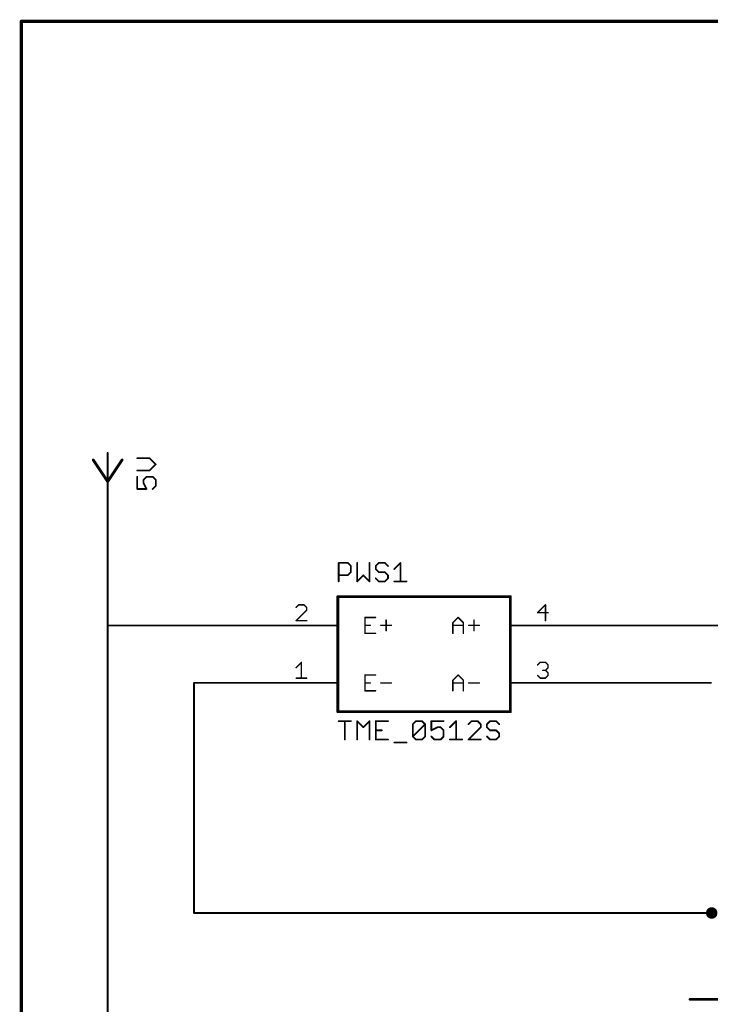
# Model space of a CAD drawing. Extents: x -74 to 107, y -89 to 175.
# Tile 11 of 25: x -74 to -13, y 88 to 175. Entities that reach past the tile are written whole.
import ezdxf

# ---------------------------------------------------------------- set-up
doc = ezdxf.new("R2010")
doc.units = 0
for name, color, linetype in [('91', 94, 'CONTINUOUS'), ('94', 14, 'CONTINUOUS'), ('95', 251, 'CONTINUOUS'), ('96', 251, 'CONTINUOUS')]:
    doc.layers.add(name, color=color, linetype=linetype)

msp = doc.modelspace()

# ---------------------------------------------------------------- linework, layer by layer
at = {"layer": '91', "const_width": 0.1524}
for points in [[(-66.04, 121.92), (-66.04, 134.62)], [(-66.04, 121.92), (-50.8, 121.92)], [(-66.04, 81.28), (-66.04, 121.92)], [(-27.94, 121.92), (-25.4, 121.92)], [(10.16, 121.92), (-25.4, 121.92)], [(-50.8, 116.84), (-58.42, 116.84)], [(-58.42, 116.84), (-58.42, 96.52)], [(-12.7, 116.84), (-25.4, 116.84)], [(-12.7, 96.52), (-58.42, 96.52)]]:
    msp.add_lwpolyline(points, dxfattribs=at)
at = {"layer": '91'}
for points, const_width in [([(-66.0019, 134.62, 1), (-66.0781, 134.62)], 0.0762), ([(-66.04, 121.9581, 1), (-66.04, 121.8819)], 0.0762), ([(-66.0019, 121.92, 1), (-66.0781, 121.92)], 0.0762), ([(-66.0781, 121.92, 1), (-66.0019, 121.92)], 0.0762), ([(-50.8, 121.8819, 1), (-50.8, 121.9581)], 0.0762), ([(-27.94, 121.9581, 1), (-27.94, 121.8819)], 0.0762), ([(-25.4, 121.9581, 1), (-25.4, 121.8819)], 0.0762), ([(-25.4, 121.8819, 1), (-25.4, 121.9581)], 0.0762), ([(-58.42, 116.8781, 1), (-58.42, 116.8019)], 0.0762), ([(-58.3819, 116.84, 1), (-58.4581, 116.84)], 0.0762), ([(-50.8, 116.8019, 1), (-50.8, 116.8781)], 0.0762), ([(-25.4, 116.8781, 1), (-25.4, 116.8019)], 0.0762), ([(-58.42, 96.5581, 1), (-58.42, 96.4819)], 0.0762), ([(-58.4581, 96.52, 1), (-58.3819, 96.52)], 0.0762), ([(-12.7, 96.266, 1), (-12.7, 96.774, 1), (-12.7, 96.266)], 0.508)]:
    msp.add_lwpolyline(points, format="xyb", dxfattribs=dict(at, const_width=const_width))
at = {"layer": '94'}
for points, const_width in [([(-73.66, -88.9), (-73.66, 175.26)], 0.3), ([(-73.66, 175.26), (106.68, 175.26)], 0.3), ([(-67.31, 136.525), (-66.04, 134.62)], 0.254), ([(-66.04, 134.62), (-64.77, 136.525)], 0.254), ([(-66.04, 137.16), (-66.04, 134.62)], 0.1524), ([(-45.72, 124.46), (-30.48, 124.46)], 0.254), ([(-45.72, 114.3), (-45.72, 124.46)], 0.254), ([(-30.48, 124.46), (-30.48, 114.3)], 0.254), ([(-50.8, 121.92), (-45.72, 121.92)], 0.1524), ([(-25.4, 121.92), (-30.48, 121.92)], 0.1524), ([(-50.8, 116.84), (-45.72, 116.84)], 0.1524), ([(-25.4, 116.84), (-30.48, 116.84)], 0.1524), ([(-30.48, 114.3), (-45.72, 114.3)], 0.254), ([(-14.605, 88.9), (-10.795, 88.9)], 0.254)]:
    msp.add_lwpolyline(points, dxfattribs=dict(at, const_width=const_width))
for points, const_width in [([(-73.585, 175.26, 1), (-73.735, 175.26)], 0.15), ([(-73.66, 175.335, 1), (-73.66, 175.185)], 0.15), ([(-67.2572, 136.5602, 1), (-67.3628, 136.4898)], 0.127), ([(-66.0019, 137.16, 1), (-66.0781, 137.16)], 0.0762), ([(-64.7172, 136.4898, 1), (-64.8228, 136.5602)], 0.127), ([(-66.0928, 134.6552, 1), (-65.9872, 134.5848)], 0.127), ([(-66.0928, 134.5848, 1), (-65.9872, 134.6552)], 0.127), ([(-66.0781, 134.62, 1), (-66.0019, 134.62)], 0.0762), ([(-45.72, 124.5235, 1), (-45.72, 124.3965)], 0.127), ([(-45.6565, 124.46, 1), (-45.7835, 124.46)], 0.127), ([(-30.4165, 124.46, 1), (-30.5435, 124.46)], 0.127), ([(-30.48, 124.3965, 1), (-30.48, 124.5235)], 0.127), ([(-50.8, 121.9581, 1), (-50.8, 121.8819)], 0.0762), ([(-45.72, 121.8819, 1), (-45.72, 121.9581)], 0.0762), ([(-30.48, 121.9581, 1), (-30.48, 121.8819)], 0.0762), ([(-25.4, 121.8819, 1), (-25.4, 121.9581)], 0.0762), ([(-50.8, 116.8781, 1), (-50.8, 116.8019)], 0.0762), ([(-45.72, 116.8019, 1), (-45.72, 116.8781)], 0.0762), ([(-30.48, 116.8781, 1), (-30.48, 116.8019)], 0.0762), ([(-25.4, 116.8019, 1), (-25.4, 116.8781)], 0.0762), ([(-45.72, 114.3635, 1), (-45.72, 114.2365)], 0.127), ([(-45.7835, 114.3, 1), (-45.6565, 114.3)], 0.127), ([(-30.5435, 114.3, 1), (-30.4165, 114.3)], 0.127), ([(-30.48, 114.2365, 1), (-30.48, 114.3635)], 0.127), ([(-14.605, 88.9635, 1), (-14.605, 88.8365)], 0.127)]:
    msp.add_lwpolyline(points, format="xyb", dxfattribs=dict(at, const_width=const_width))
at = {"layer": '95'}
for points, const_width in [([(-45.6438, 125.8062), (-45.6438, 127.4332)], 0.1524), ([(-45.6438, 127.4332), (-44.8303, 127.4332)], 0.1524), ([(-44.8303, 127.4332), (-44.5591, 127.162)], 0.1524), ([(-44.5591, 127.162), (-44.5591, 126.6197)], 0.1524), ([(-44.0066, 127.4332), (-44.0066, 125.8062)], 0.1524), ([(-42.922, 125.8062), (-42.922, 127.4332)], 0.1524), ([(-42.0983, 127.4332), (-42.3695, 127.162)], 0.1524), ([(-42.3695, 127.162), (-42.3695, 126.8909)], 0.1524), ([(-42.3695, 126.8909), (-42.0983, 126.6197)], 0.1524), ([(-41.556, 127.4332), (-42.0983, 127.4332)], 0.1524), ([(-41.2848, 127.162), (-41.556, 127.4332)], 0.1524), ([(-40.7323, 126.8909), (-40.19, 127.4332)], 0.1524), ([(-40.19, 127.4332), (-40.19, 125.8062)], 0.1524), ([(-44.8303, 126.3485), (-45.6438, 126.3485)], 0.1524), ([(-44.5591, 126.6197), (-44.8303, 126.3485)], 0.1524), ([(-44.0066, 125.8062), (-43.4643, 126.3485)], 0.1524), ([(-43.4643, 126.3485), (-42.922, 125.8062)], 0.1524), ([(-42.0983, 125.8062), (-42.3695, 126.0774)], 0.1524), ([(-42.0983, 126.6197), (-41.556, 126.6197)], 0.1524), ([(-41.556, 126.6197), (-41.2848, 126.3485)], 0.1524), ([(-41.2848, 126.0774), (-41.556, 125.8062)], 0.1524), ([(-41.2848, 126.3485), (-41.2848, 126.0774)], 0.1524), ([(-41.556, 125.8062), (-42.0983, 125.8062)], 0.1524), ([(-40.7323, 125.8062), (-39.6477, 125.8062)], 0.1524), ([(-49.1635, 123.7373), (-49.3966, 123.5043)], 0.127), ([(-48.6975, 123.7373), (-49.1635, 123.7373)], 0.127), ([(-48.4644, 123.5043), (-48.6975, 123.7373)], 0.127), ([(-48.4644, 123.2712), (-48.4644, 123.5043)], 0.127), ([(-27.3806, 123.7373), (-28.0797, 123.0382)], 0.127), ([(-27.3806, 122.3391), (-27.3806, 123.7373)], 0.127), ([(-49.3966, 122.3391), (-48.4644, 123.2712)], 0.127), ([(-42.3876, 122.6197), (-43.3197, 122.6197)], 0.127), ([(-43.3197, 122.6197), (-43.3197, 121.2215)], 0.127), ([(-35.5599, 122.1536), (-35.0938, 122.6197)], 0.127), ([(-35.0938, 122.6197), (-34.6277, 122.1536)], 0.127), ([(-28.0797, 123.0382), (-27.1476, 123.0382)], 0.127), ([(-48.4644, 122.3391), (-49.3966, 122.3391)], 0.127), ([(-43.3197, 121.9206), (-42.8536, 121.9206)], 0.127), ([(-41.9164, 121.9206), (-40.9843, 121.9206)], 0.127), ([(-41.4504, 122.3867), (-41.4504, 121.4545)], 0.127), ([(-35.5599, 121.2215), (-35.5599, 122.1536)], 0.127), ([(-35.5599, 121.9206), (-34.6277, 121.9206)], 0.127), ([(-34.6277, 122.1536), (-34.6277, 121.2215)], 0.127), ([(-34.1566, 121.9206), (-33.2245, 121.9206)], 0.127), ([(-33.6905, 122.3867), (-33.6905, 121.4545)], 0.127), ([(-43.3197, 121.2215), (-42.3876, 121.2215)], 0.127), ([(-49.3966, 118.1912), (-48.9305, 118.6573)], 0.127), ([(-48.9305, 118.6573), (-48.9305, 117.2591)], 0.127), ([(-28.0797, 118.4243), (-27.8467, 118.6573)], 0.127), ([(-27.8467, 118.6573), (-27.3806, 118.6573)], 0.127), ([(-27.3806, 118.6573), (-27.1476, 118.4243)], 0.127), ([(-27.1476, 118.4243), (-27.1476, 118.1912)], 0.127), ([(-42.3876, 117.5397), (-43.3197, 117.5397)], 0.127), ([(-43.3197, 117.5397), (-43.3197, 116.1415)], 0.127), ([(-35.5599, 117.0736), (-35.0938, 117.5397)], 0.127), ([(-35.0938, 117.5397), (-34.6277, 117.0736)], 0.127), ([(-27.8467, 117.2591), (-28.0797, 117.4921)], 0.127), ([(-27.3806, 117.9582), (-27.6136, 117.9582)], 0.127), ([(-27.1476, 118.1912), (-27.3806, 117.9582)], 0.127), ([(-27.3806, 117.9582), (-27.1476, 117.7252)], 0.127), ([(-27.1476, 117.4921), (-27.3806, 117.2591)], 0.127), ([(-27.1476, 117.7252), (-27.1476, 117.4921)], 0.127), ([(-49.3966, 117.2591), (-48.4644, 117.2591)], 0.127), ([(-43.3197, 116.8406), (-42.8536, 116.8406)], 0.127), ([(-41.9164, 116.8406), (-40.9843, 116.8406)], 0.127), ([(-35.5599, 116.1415), (-35.5599, 117.0736)], 0.127), ([(-35.5599, 116.8406), (-34.6277, 116.8406)], 0.127), ([(-34.6277, 117.0736), (-34.6277, 116.1415)], 0.127), ([(-34.1566, 116.8406), (-33.2245, 116.8406)], 0.127), ([(-27.3806, 117.2591), (-27.8467, 117.2591)], 0.127), ([(-43.3197, 116.1415), (-42.3876, 116.1415)], 0.127)]:
    msp.add_lwpolyline(points, dxfattribs=dict(at, const_width=const_width))
for points, const_width in [([(-45.6057, 127.4332, 1), (-45.6819, 127.4332)], 0.0762), ([(-45.6438, 127.4713, 1), (-45.6438, 127.3951)], 0.0762), ([(-44.8034, 127.4601, 1), (-44.8572, 127.4062)], 0.0762), ([(-44.8303, 127.3951, 1), (-44.8303, 127.4713)], 0.0762), ([(-44.521, 127.162, 1), (-44.5972, 127.162)], 0.0762), ([(-44.5861, 127.1351, 1), (-44.5322, 127.189)], 0.0762), ([(-43.9685, 127.4332, 1), (-44.0447, 127.4332)], 0.0762), ([(-42.8839, 127.4332, 1), (-42.9601, 127.4332)], 0.0762), ([(-42.3314, 127.162, 1), (-42.4076, 127.162)], 0.0762), ([(-42.3964, 127.189, 1), (-42.3425, 127.1351)], 0.0762), ([(-42.3425, 126.9178, 1), (-42.3964, 126.8639)], 0.0762), ([(-42.0983, 127.4713, 1), (-42.0983, 127.3951)], 0.0762), ([(-42.0714, 127.4062, 1), (-42.1253, 127.4601)], 0.0762), ([(-41.5291, 127.4601, 1), (-41.5829, 127.4062)], 0.0762), ([(-41.556, 127.3951, 1), (-41.556, 127.4713)], 0.0762), ([(-41.3118, 127.1351, 1), (-41.2579, 127.189)], 0.0762), ([(-40.7593, 126.9178, 1), (-40.7054, 126.8639)], 0.0762), ([(-40.1519, 127.4332, 1), (-40.2281, 127.4332)], 0.0762), ([(-40.1631, 127.4062, 1), (-40.2169, 127.4601)], 0.0762), ([(-45.6438, 126.3866, 1), (-45.6438, 126.3104)], 0.0762), ([(-44.8572, 126.3755, 1), (-44.8034, 126.3216)], 0.0762), ([(-44.8303, 126.3104, 1), (-44.8303, 126.3866)], 0.0762), ([(-44.5972, 126.6197, 1), (-44.521, 126.6197)], 0.0762), ([(-44.5322, 126.5928, 1), (-44.5861, 126.6466)], 0.0762), ([(-43.4374, 126.3755, 1), (-43.4913, 126.3216)], 0.0762), ([(-43.4374, 126.3216, 1), (-43.4913, 126.3755)], 0.0762), ([(-42.4076, 126.8909, 1), (-42.3314, 126.8909)], 0.0762), ([(-42.3425, 126.1043, 1), (-42.3964, 126.0504)], 0.0762), ([(-42.0983, 126.6578, 1), (-42.0983, 126.5816)], 0.0762), ([(-42.1253, 126.5928, 1), (-42.0714, 126.6466)], 0.0762), ([(-41.5291, 126.6466, 1), (-41.5829, 126.5928)], 0.0762), ([(-41.556, 126.5816, 1), (-41.556, 126.6578)], 0.0762), ([(-41.2467, 126.3485, 1), (-41.3229, 126.3485)], 0.0762), ([(-41.3229, 126.0774, 1), (-41.2467, 126.0774)], 0.0762), ([(-41.3118, 126.3216, 1), (-41.2579, 126.3755)], 0.0762), ([(-41.2579, 126.0504, 1), (-41.3118, 126.1043)], 0.0762), ([(-45.6819, 125.8062, 1), (-45.6057, 125.8062)], 0.0762), ([(-44.0336, 125.8331, 1), (-43.9797, 125.7793)], 0.0762), ([(-44.0447, 125.8062, 1), (-43.9685, 125.8062)], 0.0762), ([(-42.9601, 125.8062, 1), (-42.8839, 125.8062)], 0.0762), ([(-42.9489, 125.7793, 1), (-42.895, 125.8331)], 0.0762), ([(-42.0983, 125.8443, 1), (-42.0983, 125.7681)], 0.0762), ([(-42.1253, 125.7793, 1), (-42.0714, 125.8331)], 0.0762), ([(-41.5829, 125.8331, 1), (-41.5291, 125.7793)], 0.0762), ([(-41.556, 125.7681, 1), (-41.556, 125.8443)], 0.0762), ([(-40.7323, 125.8443, 1), (-40.7323, 125.7681)], 0.0762), ([(-40.2281, 125.8062, 1), (-40.1519, 125.8062)], 0.0762), ([(-39.6477, 125.7681, 1), (-39.6477, 125.8443)], 0.0762), ([(-49.419, 123.5267, 1), (-49.3741, 123.4818)], 0.0635), ([(-49.1635, 123.769, 1), (-49.1635, 123.7055)], 0.0635), ([(-49.1411, 123.7148, 1), (-49.186, 123.7597)], 0.0635), ([(-48.675, 123.7597, 1), (-48.7199, 123.7148)], 0.0635), ([(-48.6975, 123.7055, 1), (-48.6975, 123.769)], 0.0635), ([(-48.4327, 123.5043, 1), (-48.4962, 123.5043)], 0.0635), ([(-48.4869, 123.4818, 1), (-48.442, 123.5267)], 0.0635), ([(-27.3489, 123.7373, 1), (-27.4124, 123.7373)], 0.0635), ([(-27.3582, 123.7148, 1), (-27.4031, 123.7597)], 0.0635), ([(-48.4962, 123.2712, 1), (-48.4327, 123.2712)], 0.0635), ([(-48.442, 123.2488, 1), (-48.4869, 123.2937)], 0.0635), ([(-43.288, 122.6197, 1), (-43.3515, 122.6197)], 0.0635), ([(-43.3197, 122.6514, 1), (-43.3197, 122.5879)], 0.0635), ([(-42.3876, 122.5879, 1), (-42.3876, 122.6514)], 0.0635), ([(-35.0713, 122.6421, 1), (-35.1162, 122.5972)], 0.0635), ([(-35.0713, 122.5972, 1), (-35.1162, 122.6421)], 0.0635), ([(-28.0797, 123.0699, 1), (-28.0797, 123.0064)], 0.0635), ([(-28.1022, 123.0606, 1), (-28.0572, 123.0157)], 0.0635), ([(-27.1476, 123.0064, 1), (-27.1476, 123.0699)], 0.0635), ([(-49.3966, 122.3709, 1), (-49.3966, 122.3073)], 0.0635), ([(-49.419, 122.3616, 1), (-49.3741, 122.3166)], 0.0635), ([(-48.4644, 122.3073, 1), (-48.4644, 122.3709)], 0.0635), ([(-43.3197, 121.9523, 1), (-43.3197, 121.8888)], 0.0635), ([(-42.8536, 121.8888, 1), (-42.8536, 121.9523)], 0.0635), ([(-41.9164, 121.9523, 1), (-41.9164, 121.8888)], 0.0635), ([(-41.4186, 122.3867, 1), (-41.4821, 122.3867)], 0.0635), ([(-40.9843, 121.8888, 1), (-40.9843, 121.9523)], 0.0635), ([(-35.5281, 122.1536, 1), (-35.5916, 122.1536)], 0.0635), ([(-35.5599, 121.9523, 1), (-35.5599, 121.8888)], 0.0635), ([(-35.5823, 122.1761, 1), (-35.5374, 122.1312)], 0.0635), ([(-34.596, 122.1536, 1), (-34.6595, 122.1536)], 0.0635), ([(-34.6502, 122.1312, 1), (-34.6053, 122.1761)], 0.0635), ([(-34.6277, 121.8888, 1), (-34.6277, 121.9523)], 0.0635), ([(-34.1566, 121.9523, 1), (-34.1566, 121.8888)], 0.0635), ([(-33.6588, 122.3867, 1), (-33.7223, 122.3867)], 0.0635), ([(-33.2245, 121.8888, 1), (-33.2245, 121.9523)], 0.0635), ([(-27.4124, 122.3391, 1), (-27.3489, 122.3391)], 0.0635), ([(-43.3515, 121.2215, 1), (-43.288, 121.2215)], 0.0635), ([(-43.3197, 121.2533, 1), (-43.3197, 121.1898)], 0.0635), ([(-42.3876, 121.1898, 1), (-42.3876, 121.2533)], 0.0635), ([(-41.4821, 121.4545, 1), (-41.4186, 121.4545)], 0.0635), ([(-35.5916, 121.2215, 1), (-35.5281, 121.2215)], 0.0635), ([(-34.6595, 121.2215, 1), (-34.596, 121.2215)], 0.0635), ([(-33.7223, 121.4545, 1), (-33.6588, 121.4545)], 0.0635), ([(-48.8988, 118.6573, 1), (-48.9623, 118.6573)], 0.0635), ([(-48.9081, 118.6348, 1), (-48.953, 118.6797)], 0.0635), ([(-28.1022, 118.4467, 1), (-28.0572, 118.4018)], 0.0635), ([(-27.8467, 118.689, 1), (-27.8467, 118.6255)], 0.0635), ([(-27.8242, 118.6348, 1), (-27.8691, 118.6797)], 0.0635), ([(-27.3582, 118.6797, 1), (-27.4031, 118.6348)], 0.0635), ([(-27.3806, 118.6255, 1), (-27.3806, 118.689)], 0.0635), ([(-27.1158, 118.4243, 1), (-27.1793, 118.4243)], 0.0635), ([(-27.17, 118.4018, 1), (-27.1251, 118.4467)], 0.0635), ([(-49.419, 118.2137, 1), (-49.3741, 118.1688)], 0.0635), ([(-43.288, 117.5397, 1), (-43.3515, 117.5397)], 0.0635), ([(-43.3197, 117.5714, 1), (-43.3197, 117.5079)], 0.0635), ([(-42.3876, 117.5079, 1), (-42.3876, 117.5714)], 0.0635), ([(-35.0713, 117.5621, 1), (-35.1162, 117.5172)], 0.0635), ([(-35.0713, 117.5172, 1), (-35.1162, 117.5621)], 0.0635), ([(-28.0572, 117.5146, 1), (-28.1022, 117.4697)], 0.0635), ([(-27.6136, 117.9899, 1), (-27.6136, 117.9264)], 0.0635), ([(-27.3582, 117.9806, 1), (-27.4031, 117.9357)], 0.0635), ([(-27.4031, 117.9806, 1), (-27.3582, 117.9357)], 0.0635), ([(-27.3806, 117.9264, 1), (-27.3806, 117.9899)], 0.0635), ([(-27.1793, 118.1912, 1), (-27.1158, 118.1912)], 0.0635), ([(-27.1158, 117.7252, 1), (-27.1793, 117.7252)], 0.0635), ([(-27.1793, 117.4921, 1), (-27.1158, 117.4921)], 0.0635), ([(-27.17, 117.7027, 1), (-27.1251, 117.7476)], 0.0635), ([(-27.1251, 117.4697, 1), (-27.17, 117.5146)], 0.0635), ([(-27.1251, 118.1688, 1), (-27.17, 118.2137)], 0.0635), ([(-49.3966, 117.2909, 1), (-49.3966, 117.2274)], 0.0635), ([(-48.9623, 117.2591, 1), (-48.8988, 117.2591)], 0.0635), ([(-48.4644, 117.2274, 1), (-48.4644, 117.2909)], 0.0635), ([(-43.3197, 116.8723, 1), (-43.3197, 116.8088)], 0.0635), ([(-42.8536, 116.8088, 1), (-42.8536, 116.8723)], 0.0635), ([(-41.9164, 116.8723, 1), (-41.9164, 116.8088)], 0.0635), ([(-40.9843, 116.8088, 1), (-40.9843, 116.8723)], 0.0635), ([(-35.5281, 117.0736, 1), (-35.5916, 117.0736)], 0.0635), ([(-35.5599, 116.8723, 1), (-35.5599, 116.8088)], 0.0635), ([(-35.5823, 117.0961, 1), (-35.5374, 117.0512)], 0.0635), ([(-34.596, 117.0736, 1), (-34.6595, 117.0736)], 0.0635), ([(-34.6502, 117.0512, 1), (-34.6053, 117.0961)], 0.0635), ([(-34.6277, 116.8088, 1), (-34.6277, 116.8723)], 0.0635), ([(-34.1566, 116.8723, 1), (-34.1566, 116.8088)], 0.0635), ([(-33.2245, 116.8088, 1), (-33.2245, 116.8723)], 0.0635), ([(-27.8467, 117.2909, 1), (-27.8467, 117.2274)], 0.0635), ([(-27.8691, 117.2366, 1), (-27.8242, 117.2816)], 0.0635), ([(-27.4031, 117.2816, 1), (-27.3582, 117.2366)], 0.0635), ([(-27.3806, 117.2274, 1), (-27.3806, 117.2909)], 0.0635), ([(-43.3515, 116.1415, 1), (-43.288, 116.1415)], 0.0635), ([(-43.3197, 116.1733, 1), (-43.3197, 116.1098)], 0.0635), ([(-42.3876, 116.1098, 1), (-42.3876, 116.1733)], 0.0635), ([(-35.5916, 116.1415, 1), (-35.5281, 116.1415)], 0.0635), ([(-34.6595, 116.1415, 1), (-34.596, 116.1415)], 0.0635)]:
    msp.add_lwpolyline(points, format="xyb", dxfattribs=dict(at, const_width=const_width))
at = {"layer": '96', "const_width": 0.1524}
for points in [[(-62.3405, 136.6837), (-63.4252, 136.6837)], [(-61.7982, 136.1414), (-62.3405, 136.6837)], [(-63.4252, 135.599), (-62.3405, 135.599)], [(-62.3405, 135.599), (-61.7982, 136.1414)], [(-63.4252, 135.0465), (-63.4252, 133.9619)], [(-62.8829, 134.7754), (-62.6117, 135.0465)], [(-62.8829, 134.5042), (-62.8829, 134.7754)], [(-62.6117, 135.0465), (-62.0694, 135.0465)], [(-62.0694, 135.0465), (-61.7982, 134.7754)], [(-61.7982, 134.7754), (-61.7982, 134.233)], [(-63.4252, 133.9619), (-62.6117, 133.9619)], [(-62.6117, 133.9619), (-62.8829, 134.5042)], [(-61.7982, 134.233), (-62.0694, 133.9619)], [(-45.6438, 113.4632), (-44.5591, 113.4632)], [(-45.1015, 111.8362), (-45.1015, 113.4632)], [(-44.0066, 111.8362), (-44.0066, 113.4632)], [(-44.0066, 113.4632), (-43.4643, 112.9209)], [(-43.4643, 112.9209), (-42.922, 113.4632)], [(-42.922, 113.4632), (-42.922, 111.8362)], [(-41.2848, 113.4632), (-42.3695, 113.4632)], [(-42.3695, 113.4632), (-42.3695, 111.8362)], [(-39.0952, 113.192), (-38.824, 113.4632)], [(-39.0952, 112.1074), (-39.0952, 113.192)], [(-39.0952, 112.1074), (-38.0105, 113.192)], [(-38.824, 113.4632), (-38.2817, 113.4632)], [(-38.2817, 113.4632), (-38.0105, 113.192)], [(-38.0105, 113.192), (-38.0105, 112.1074)], [(-36.3734, 113.4632), (-37.458, 113.4632)], [(-37.458, 113.4632), (-37.458, 112.6497)], [(-35.8209, 112.9209), (-35.2785, 113.4632)], [(-35.2785, 113.4632), (-35.2785, 111.8362)], [(-33.9125, 113.4632), (-34.1837, 113.192)], [(-33.3702, 113.4632), (-33.9125, 113.4632)], [(-33.099, 113.192), (-33.3702, 113.4632)], [(-33.099, 112.9209), (-33.099, 113.192)], [(-32.2754, 113.4632), (-32.5466, 113.192)], [(-32.5466, 113.192), (-32.5466, 112.9209)], [(-31.7331, 113.4632), (-32.2754, 113.4632)], [(-31.4619, 113.192), (-31.7331, 113.4632)], [(-42.3695, 112.6497), (-41.8272, 112.6497)], [(-38.824, 111.8362), (-39.0952, 112.1074)], [(-38.0105, 112.1074), (-38.2817, 111.8362)], [(-37.458, 112.6497), (-36.9157, 112.9209)], [(-37.1869, 111.8362), (-37.458, 112.1074)], [(-36.9157, 112.9209), (-36.6445, 112.9209)], [(-36.6445, 112.9209), (-36.3734, 112.6497)], [(-36.3734, 112.1074), (-36.6445, 111.8362)], [(-36.3734, 112.6497), (-36.3734, 112.1074)], [(-34.1837, 111.8362), (-33.099, 112.9209)], [(-32.5466, 112.9209), (-32.2754, 112.6497)], [(-32.2754, 111.8362), (-32.5466, 112.1074)], [(-32.2754, 112.6497), (-31.7331, 112.6497)], [(-31.7331, 112.6497), (-31.4619, 112.3785)], [(-31.4619, 112.1074), (-31.7331, 111.8362)], [(-31.4619, 112.3785), (-31.4619, 112.1074)], [(-42.3695, 111.8362), (-41.2848, 111.8362)], [(-40.7323, 111.565), (-39.6477, 111.565)], [(-38.2817, 111.8362), (-38.824, 111.8362)], [(-36.6445, 111.8362), (-37.1869, 111.8362)], [(-35.8209, 111.8362), (-34.7362, 111.8362)], [(-33.099, 111.8362), (-34.1837, 111.8362)], [(-31.7331, 111.8362), (-32.2754, 111.8362)]]:
    msp.add_lwpolyline(points, dxfattribs=at)
at = {"layer": '96', "const_width": 0.0762}
for points in [[(-63.4252, 136.7218, 1), (-63.4252, 136.6456)], [(-62.3136, 136.7106, 1), (-62.3675, 136.6568)], [(-62.3405, 136.6456, 1), (-62.3405, 136.7218)], [(-63.4252, 135.6371, 1), (-63.4252, 135.5609)], [(-62.3675, 135.626, 1), (-62.3136, 135.5721)], [(-62.3405, 135.5609, 1), (-62.3405, 135.6371)], [(-61.7713, 136.1144, 1), (-61.8251, 136.1683)], [(-61.8251, 136.1144, 1), (-61.7713, 136.1683)], [(-63.3871, 135.0465, 1), (-63.4633, 135.0465)], [(-62.8448, 134.7754, 1), (-62.921, 134.7754)], [(-62.9098, 134.8023, 1), (-62.8559, 134.7484)], [(-62.6117, 135.0846, 1), (-62.6117, 135.0084)], [(-62.5848, 135.0196, 1), (-62.6386, 135.0735)], [(-62.0424, 135.0735, 1), (-62.0963, 135.0196)], [(-62.0694, 135.0084, 1), (-62.0694, 135.0846)], [(-61.7601, 134.7754, 1), (-61.8363, 134.7754)], [(-61.8251, 134.7484, 1), (-61.7713, 134.8023)], [(-63.4252, 134, 1), (-63.4252, 133.9238)], [(-63.4633, 133.9619, 1), (-63.3871, 133.9619)], [(-62.921, 134.5042, 1), (-62.8448, 134.5042)], [(-62.8488, 134.5213, 1), (-62.9169, 134.4872)], [(-62.6458, 133.9448, 1), (-62.5776, 133.9789)], [(-62.6117, 133.9238, 1), (-62.6117, 134)], [(-62.0963, 133.9888, 1), (-62.0424, 133.9349)], [(-61.8363, 134.233, 1), (-61.7601, 134.233)], [(-61.7713, 134.2061, 1), (-61.8251, 134.26)], [(-45.6438, 113.5013, 1), (-45.6438, 113.4251)], [(-45.0634, 113.4632, 1), (-45.1396, 113.4632)], [(-44.5591, 113.4251, 1), (-44.5591, 113.5013)], [(-43.9797, 113.4901, 1), (-44.0336, 113.4362)], [(-43.9685, 113.4632, 1), (-44.0447, 113.4632)], [(-42.8839, 113.4632, 1), (-42.9601, 113.4632)], [(-42.895, 113.4362, 1), (-42.9489, 113.4901)], [(-42.3695, 113.5013, 1), (-42.3695, 113.4251)], [(-42.3314, 113.4632, 1), (-42.4076, 113.4632)], [(-41.2848, 113.4251, 1), (-41.2848, 113.5013)], [(-39.0571, 113.192, 1), (-39.1333, 113.192)], [(-39.1221, 113.219, 1), (-39.0682, 113.1651)], [(-38.824, 113.5013, 1), (-38.824, 113.4251)], [(-38.7971, 113.4362, 1), (-38.851, 113.4901)], [(-38.2547, 113.4901, 1), (-38.3086, 113.4362)], [(-38.2817, 113.4251, 1), (-38.2817, 113.5013)], [(-37.9724, 113.192, 1), (-38.0486, 113.192)], [(-37.9836, 113.1651, 1), (-38.0375, 113.219)], [(-38.0375, 113.1651, 1), (-37.9836, 113.219)], [(-37.458, 113.5013, 1), (-37.458, 113.4251)], [(-37.4199, 113.4632, 1), (-37.4961, 113.4632)], [(-36.3734, 113.4251, 1), (-36.3734, 113.5013)], [(-35.2404, 113.4632, 1), (-35.3166, 113.4632)], [(-35.2516, 113.4362, 1), (-35.3055, 113.4901)], [(-34.2106, 113.219, 1), (-34.1568, 113.1651)], [(-33.9125, 113.5013, 1), (-33.9125, 113.4251)], [(-33.8856, 113.4362, 1), (-33.9395, 113.4901)], [(-33.3433, 113.4901, 1), (-33.3972, 113.4362)], [(-33.3702, 113.4251, 1), (-33.3702, 113.5013)], [(-33.0609, 113.192, 1), (-33.1371, 113.192)], [(-33.126, 113.1651, 1), (-33.0721, 113.219)], [(-32.5085, 113.192, 1), (-32.5847, 113.192)], [(-32.5735, 113.219, 1), (-32.5196, 113.1651)], [(-32.2754, 113.5013, 1), (-32.2754, 113.4251)], [(-32.2484, 113.4362, 1), (-32.3023, 113.4901)], [(-31.7061, 113.4901, 1), (-31.76, 113.4362)], [(-31.7331, 113.4251, 1), (-31.7331, 113.5013)], [(-31.4888, 113.1651, 1), (-31.435, 113.219)], [(-43.4913, 112.9478, 1), (-43.4374, 112.8939)], [(-43.4913, 112.8939, 1), (-43.4374, 112.9478)], [(-42.3695, 112.6878, 1), (-42.3695, 112.6116)], [(-41.8272, 112.6116, 1), (-41.8272, 112.6878)], [(-39.0682, 112.1343, 1), (-39.1221, 112.0804)], [(-39.1221, 112.1343, 1), (-39.0682, 112.0804)], [(-37.9836, 112.0804, 1), (-38.0375, 112.1343)], [(-37.4751, 112.6838, 1), (-37.441, 112.6156)], [(-37.4311, 112.1343, 1), (-37.485, 112.0804)], [(-37.4961, 112.6497, 1), (-37.4199, 112.6497)], [(-36.9157, 112.959, 1), (-36.9157, 112.8828)], [(-36.8987, 112.8868, 1), (-36.9327, 112.9549)], [(-36.6176, 112.9478, 1), (-36.6715, 112.8939)], [(-36.6445, 112.8828, 1), (-36.6445, 112.959)], [(-36.3353, 112.6497, 1), (-36.4115, 112.6497)], [(-36.4003, 112.6228, 1), (-36.3464, 112.6766)], [(-36.3464, 112.0804, 1), (-36.4003, 112.1343)], [(-35.8478, 112.9478, 1), (-35.7939, 112.8939)], [(-33.1371, 112.9209, 1), (-33.0609, 112.9209)], [(-33.0721, 112.8939, 1), (-33.126, 112.9478)], [(-32.5196, 112.9478, 1), (-32.5735, 112.8939)], [(-32.5847, 112.9209, 1), (-32.5085, 112.9209)], [(-32.5196, 112.1343, 1), (-32.5735, 112.0804)], [(-32.2754, 112.6878, 1), (-32.2754, 112.6116)], [(-32.3023, 112.6228, 1), (-32.2484, 112.6766)], [(-31.7061, 112.6766, 1), (-31.76, 112.6228)], [(-31.7331, 112.6116, 1), (-31.7331, 112.6878)], [(-31.4238, 112.3785, 1), (-31.5, 112.3785)], [(-31.4888, 112.3516, 1), (-31.4349, 112.4055)], [(-31.435, 112.0804, 1), (-31.4888, 112.1343)], [(-45.1396, 111.8362, 1), (-45.0634, 111.8362)], [(-44.0447, 111.8362, 1), (-43.9685, 111.8362)], [(-42.9601, 111.8362, 1), (-42.8839, 111.8362)], [(-42.3695, 111.8743, 1), (-42.3695, 111.7981)], [(-42.4076, 111.8362, 1), (-42.3314, 111.8362)], [(-41.2848, 111.7981, 1), (-41.2848, 111.8743)], [(-40.7323, 111.6031, 1), (-40.7323, 111.5269)], [(-39.6477, 111.5269, 1), (-39.6477, 111.6031)], [(-39.1333, 112.1074, 1), (-39.0571, 112.1074)], [(-38.824, 111.8743, 1), (-38.824, 111.7981)], [(-38.851, 111.8093, 1), (-38.7971, 111.8631)], [(-38.3086, 111.8631, 1), (-38.2547, 111.8093)], [(-38.2817, 111.7981, 1), (-38.2817, 111.8743)], [(-38.0486, 112.1074, 1), (-37.9724, 112.1074)], [(-37.1869, 111.8743, 1), (-37.1869, 111.7981)], [(-37.2138, 111.8093, 1), (-37.1599, 111.8631)], [(-36.6715, 111.8631, 1), (-36.6176, 111.8093)], [(-36.6445, 111.7981, 1), (-36.6445, 111.8743)], [(-36.4115, 112.1074, 1), (-36.3353, 112.1074)], [(-35.8209, 111.8743, 1), (-35.8209, 111.7981)], [(-35.3166, 111.8362, 1), (-35.2404, 111.8362)], [(-34.7362, 111.7981, 1), (-34.7362, 111.8743)], [(-34.1837, 111.8743, 1), (-34.1837, 111.7981)], [(-34.2106, 111.8631, 1), (-34.1568, 111.8093)], [(-33.099, 111.7981, 1), (-33.099, 111.8743)], [(-32.2754, 111.8743, 1), (-32.2754, 111.7981)], [(-32.3023, 111.8093, 1), (-32.2484, 111.8631)], [(-31.76, 111.8631, 1), (-31.7061, 111.8093)], [(-31.7331, 111.7981, 1), (-31.7331, 111.8743)], [(-31.5, 112.1074, 1), (-31.4238, 112.1074)]]:
    msp.add_lwpolyline(points, format="xyb", dxfattribs=at)

doc.saveas('drawing.dxf')
